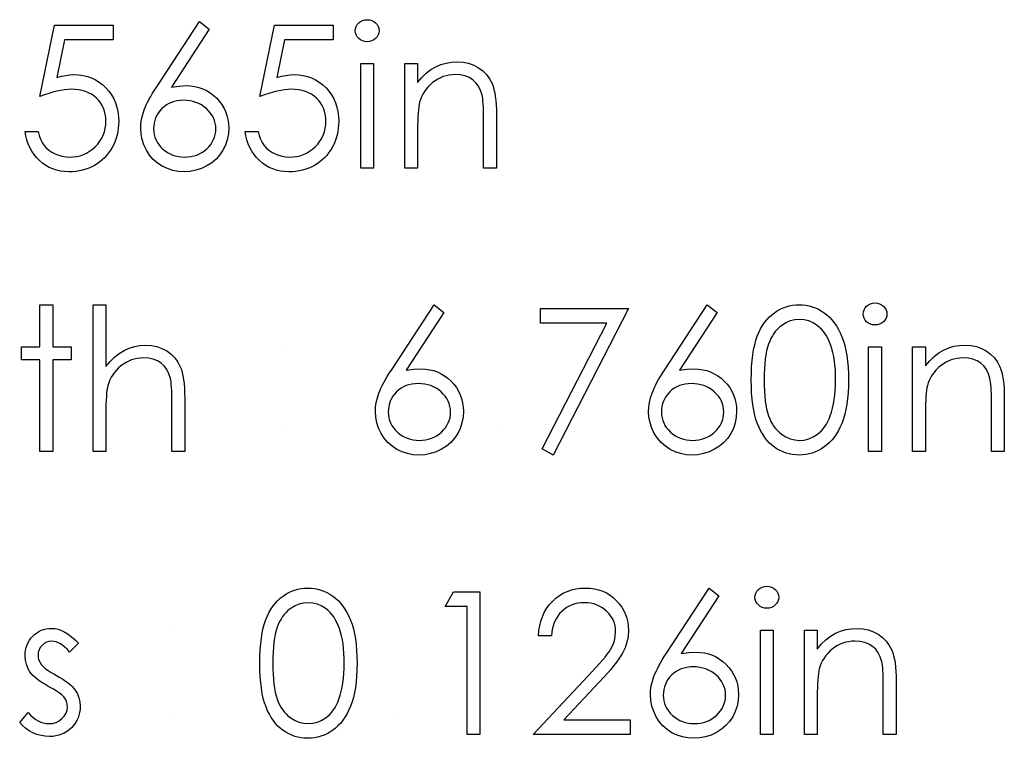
# Model space of a CAD drawing. Header units: inches. Extents: x 0.1 to 87.3, y 0.1 to 33.9.
# Tile 122 of 140: x 32.018 to 32.664, y 26.857 to 27.328. Entities that reach past the tile are written whole.
import ezdxf

# ---------------------------------------------------------------- set-up
doc = ezdxf.new("R2010")
doc.units = ezdxf.units.IN
doc.header["$MEASUREMENT"] = 0

msp = doc.modelspace()

# ---------------------------------------------------------------- linework, layer by layer
at = {"color": 7, "linetype": 'Continuous'}
for p, q in [((32.190878, 27.114738), (32.190878, 27.114738)), ((32.190878, 27.059449), (32.190878, 27.059449)), ((32.333907, 27.059449), (32.333906, 27.059449)), ((32.119964, 26.92896), (32.119964, 26.92896)), ((32.119964, 26.873672), (32.119964, 26.873672)), ((32.262993, 26.873672), (32.262993, 26.873672))]:
    msp.add_line(p, q, dxfattribs=at)
at = {"color": 7, "linetype": 'Continuous', "flags": 128}
for points in [[(32.246129, 27.328159), (32.247688, 27.328028), (32.249134, 27.327634), (32.250467, 27.326958), (32.251669, 27.326037), (32.252683, 27.324929), (32.253397, 27.32369), (32.253829, 27.322356), (32.253979, 27.32091), (32.253979, 27.32091), (32.253829, 27.319502), (32.253397, 27.318187), (32.252683, 27.316967), (32.251669, 27.315859), (32.250467, 27.314938), (32.249134, 27.314262), (32.247688, 27.313868), (32.246129, 27.313736), (32.246129, 27.313736), (32.244589, 27.313868), (32.24318, 27.314262), (32.241847, 27.314938), (32.240645, 27.315859), (32.23965, 27.316967), (32.238936, 27.318187), (32.238504, 27.319502), (32.238354, 27.32091), (32.238354, 27.32091), (32.238504, 27.322356), (32.238936, 27.32369), (32.23965, 27.324929), (32.240645, 27.326037), (32.241847, 27.326958), (32.24318, 27.327634), (32.244589, 27.328028), (32.246129, 27.328159)], [(32.0797, 27.324554), (32.0797, 27.314938), (32.0797, 27.314938), (32.047811, 27.314938), (32.047811, 27.314938), (32.04276, 27.29028), (32.04276, 27.29028), (32.045746, 27.291069), (32.048581, 27.291651), (32.051267, 27.291989), (32.053802, 27.292102), (32.053802, 27.292102), (32.056939, 27.29197), (32.059943, 27.291557), (32.062798, 27.290881), (32.065521, 27.289942), (32.068094, 27.28874), (32.070517, 27.287257), (32.072808, 27.28551), (32.074967, 27.283482), (32.076921, 27.281247), (32.078611, 27.278881), (32.080057, 27.276345), (32.081221, 27.273679), (32.082141, 27.270843), (32.08278, 27.267857), (32.083174, 27.26472), (32.083306, 27.261434), (32.083306, 27.261434), (32.083231, 27.259143), (32.083043, 27.256889), (32.082705, 27.254692), (32.082235, 27.252532), (32.081634, 27.250429), (32.080902, 27.248382), (32.080019, 27.246372), (32.079024, 27.2444), (32.077916, 27.242522), (32.076695, 27.240757), (32.075399, 27.239104), (32.07401, 27.237564), (32.072507, 27.236137), (32.070911, 27.234823), (32.069239, 27.233621), (32.067455, 27.232531), (32.065596, 27.231555), (32.063662, 27.230729), (32.061671, 27.230015), (32.059605, 27.229433), (32.057464, 27.228982), (32.055248, 27.228663), (32.052957, 27.228456), (32.05061, 27.2284), (32.05061, 27.2284), (32.047811, 27.228513), (32.045126, 27.228869), (32.042553, 27.229433), (32.040093, 27.23024), (32.037745, 27.231273), (32.035511, 27.23255), (32.03337, 27.234034), (32.03136, 27.235762), (32.029501, 27.237677), (32.027848, 27.239724), (32.026383, 27.241903), (32.025106, 27.244231), (32.024036, 27.246673), (32.023172, 27.249264), (32.022496, 27.251988), (32.022008, 27.254842), (32.022008, 27.254842), (32.030421, 27.254842), (32.030421, 27.254842), (32.031097, 27.252175), (32.031961, 27.24979), (32.033032, 27.247649), (32.03429, 27.245771), (32.035773, 27.244119), (32.037482, 27.242635), (32.039417, 27.241302), (32.041576, 27.240156), (32.043868, 27.239217), (32.046234, 27.23856), (32.048638, 27.238147), (32.051098, 27.238015), (32.051098, 27.238015), (32.053502, 27.238128), (32.055812, 27.238447), (32.058047, 27.238973), (32.060188, 27.239724), (32.062235, 27.240663), (32.064206, 27.241846), (32.066084, 27.243217), (32.067887, 27.244814), (32.069521, 27.24656), (32.070948, 27.248419), (32.07215, 27.250391), (32.073146, 27.252457), (32.073916, 27.254636), (32.07446, 27.256908), (32.07478, 27.259293), (32.074892, 27.261791), (32.074892, 27.261791), (32.074798, 27.264044), (32.074517, 27.266185), (32.074028, 27.268214), (32.073352, 27.270129), (32.072488, 27.271951), (32.071437, 27.27366), (32.070178, 27.275256), (32.068732, 27.27674), (32.067136, 27.278092), (32.06539, 27.279256), (32.06353, 27.280233), (32.06154, 27.281059), (32.059418, 27.281679), (32.057164, 27.28213), (32.054798, 27.282392), (32.052281, 27.282486), (32.052281, 27.282486), (32.050103, 27.282411), (32.047793, 27.282186), (32.045389, 27.28181), (32.042854, 27.281284), (32.040224, 27.280608), (32.037464, 27.279782), (32.034609, 27.278805), (32.031623, 27.277679), (32.031623, 27.277679), (32.041238, 27.324554), (32.041238, 27.324554), (32.0797, 27.324554)], [(32.13619, 27.326958), (32.142669, 27.321868), (32.142669, 27.321868), (32.117899, 27.283989), (32.117899, 27.283989), (32.122857, 27.284665), (32.127608, 27.28489), (32.127608, 27.28489), (32.130462, 27.284759), (32.133204, 27.284383), (32.135834, 27.283763), (32.13835, 27.282881), (32.140754, 27.281754), (32.143064, 27.280383), (32.145242, 27.278749), (32.147327, 27.276871), (32.149224, 27.274805), (32.150876, 27.272627), (32.152266, 27.270336), (32.153393, 27.267932), (32.154276, 27.265397), (32.154914, 27.262749), (32.15529, 27.259988), (32.155421, 27.257115), (32.155421, 27.257115), (32.155196, 27.253189), (32.154482, 27.249452), (32.153318, 27.245922), (32.151665, 27.24256), (32.149599, 27.23948), (32.14712, 27.236738), (32.144266, 27.234316), (32.140998, 27.232231), (32.137486, 27.23056), (32.133824, 27.229358), (32.130049, 27.228644), (32.126124, 27.2284), (32.126124, 27.2284), (32.122349, 27.228625), (32.118706, 27.22932), (32.115194, 27.230484), (32.111833, 27.2321), (32.108715, 27.234147), (32.105954, 27.236569), (32.103532, 27.239367), (32.101485, 27.242541), (32.099851, 27.245978), (32.098668, 27.249509), (32.097973, 27.253171), (32.097729, 27.256946), (32.097729, 27.256946), (32.097879, 27.259838), (32.098311, 27.262824), (32.099025, 27.265866), (32.10002, 27.268984), (32.100659, 27.270599), (32.101391, 27.272308), (32.102255, 27.274073), (32.103213, 27.275932), (32.104302, 27.277885), (32.105485, 27.279895), (32.1068, 27.281998), (32.108208, 27.284177), (32.108208, 27.284177), (32.13619, 27.326958)], [(32.22393, 27.324554), (32.223931, 27.314938), (32.223931, 27.314938), (32.192042, 27.314938), (32.192042, 27.314938), (32.18699, 27.29028), (32.18699, 27.29028), (32.189976, 27.291069), (32.192812, 27.291651), (32.195498, 27.291989), (32.198033, 27.292102), (32.198033, 27.292102), (32.201169, 27.29197), (32.204174, 27.291557), (32.207029, 27.290881), (32.209752, 27.289942), (32.212325, 27.28874), (32.214747, 27.287257), (32.217038, 27.28551), (32.219198, 27.283482), (32.221151, 27.281247), (32.222841, 27.278881), (32.224288, 27.276345), (32.225452, 27.273679), (32.226372, 27.270843), (32.227011, 27.267857), (32.227405, 27.26472), (32.227537, 27.261434), (32.227537, 27.261434), (32.227461, 27.259143), (32.227274, 27.256889), (32.226936, 27.254692), (32.226466, 27.252532), (32.225865, 27.250429), (32.225133, 27.248382), (32.22425, 27.246372), (32.223255, 27.2444), (32.222147, 27.242522), (32.220926, 27.240757), (32.21963, 27.239104), (32.21824, 27.237564), (32.216738, 27.236137), (32.215142, 27.234823), (32.21347, 27.233621), (32.211686, 27.232531), (32.209827, 27.231555), (32.207893, 27.230729), (32.205902, 27.230015), (32.203836, 27.229433), (32.201695, 27.228982), (32.199479, 27.228663), (32.197188, 27.228456), (32.19484, 27.2284), (32.19484, 27.2284), (32.192042, 27.228513), (32.189357, 27.228869), (32.186784, 27.229433), (32.184324, 27.23024), (32.181976, 27.231273), (32.179741, 27.23255), (32.1776, 27.234034), (32.175591, 27.235762), (32.173732, 27.237677), (32.172079, 27.239724), (32.170614, 27.241903), (32.169337, 27.244231), (32.168267, 27.246673), (32.167403, 27.249264), (32.166727, 27.251988), (32.166238, 27.254842), (32.166238, 27.254842), (32.174652, 27.254842), (32.174652, 27.254842), (32.175328, 27.252175), (32.176192, 27.24979), (32.177262, 27.247649), (32.178521, 27.245771), (32.180004, 27.244119), (32.181713, 27.242635), (32.183648, 27.241302), (32.185807, 27.240156), (32.188098, 27.239217), (32.190465, 27.23856), (32.192869, 27.238147), (32.195329, 27.238015), (32.195329, 27.238015), (32.197733, 27.238128), (32.200043, 27.238447), (32.202277, 27.238973), (32.204418, 27.239724), (32.206465, 27.240663), (32.208437, 27.241846), (32.210315, 27.243217), (32.212118, 27.244814), (32.213752, 27.24656), (32.215179, 27.248419), (32.216381, 27.250391), (32.217377, 27.252457), (32.218146, 27.254636), (32.218691, 27.256908), (32.21901, 27.259293), (32.219123, 27.261791), (32.219123, 27.261791), (32.219029, 27.264044), (32.218747, 27.266185), (32.218259, 27.268214), (32.217583, 27.270129), (32.216719, 27.271951), (32.215668, 27.27366), (32.214409, 27.275256), (32.212963, 27.27674), (32.211367, 27.278092), (32.20962, 27.279256), (32.207761, 27.280233), (32.20577, 27.281059), (32.203648, 27.281679), (32.201395, 27.28213), (32.199028, 27.282392), (32.196512, 27.282486), (32.196512, 27.282486), (32.194333, 27.282411), (32.192023, 27.282186), (32.18962, 27.28181), (32.187084, 27.281284), (32.184455, 27.280608), (32.181694, 27.279782), (32.17884, 27.278805), (32.175854, 27.277679), (32.175854, 27.277679), (32.185469, 27.324554), (32.185469, 27.324554), (32.223931, 27.324554)], [(32.241959, 27.299313), (32.250373, 27.299313), (32.250373, 27.299313), (32.250373, 27.230804), (32.250373, 27.230804), (32.24196, 27.230804), (32.24196, 27.230804), (32.24196, 27.299313)], [(32.270805, 27.299313), (32.279219, 27.299313), (32.279219, 27.299313), (32.279219, 27.286956), (32.279219, 27.286956), (32.28198, 27.290261), (32.284872, 27.293097), (32.287914, 27.295426), (32.291107, 27.297285), (32.294431, 27.298694), (32.297905, 27.299708), (32.30153, 27.300309), (32.305286, 27.300515), (32.305286, 27.300515), (32.309079, 27.300271), (32.312648, 27.299557), (32.315991, 27.298337), (32.319108, 27.296647), (32.321925, 27.294543), (32.324366, 27.292102), (32.326395, 27.289322), (32.328029, 27.286205), (32.328705, 27.284458), (32.329287, 27.282468), (32.329775, 27.28027), (32.330188, 27.277829), (32.330489, 27.275162), (32.330714, 27.27227), (32.330864, 27.269134), (32.330902, 27.265791), (32.330902, 27.265791), (32.330902, 27.230804), (32.330902, 27.230804), (32.322488, 27.230804), (32.322488, 27.230804), (32.322488, 27.26303), (32.322488, 27.26303), (32.32247, 27.265828), (32.322432, 27.268383), (32.322357, 27.270693), (32.322244, 27.272777), (32.322094, 27.274599), (32.321925, 27.276176), (32.321718, 27.277528), (32.321493, 27.278618), (32.321493, 27.278618), (32.320535, 27.281773), (32.319202, 27.284515), (32.317512, 27.286825), (32.315465, 27.288721), (32.313061, 27.290205), (32.310319, 27.291257), (32.307239, 27.291895), (32.303821, 27.292102), (32.303821, 27.292102), (32.301793, 27.292027), (32.299821, 27.291782), (32.297887, 27.291369), (32.296027, 27.290806), (32.294206, 27.290055), (32.29244, 27.289172), (32.290731, 27.288102), (32.289079, 27.286881), (32.28752, 27.285529), (32.286111, 27.28412), (32.284834, 27.282618), (32.283689, 27.28104), (32.282694, 27.279388), (32.28183, 27.27766), (32.281097, 27.275838), (32.280515, 27.27396), (32.280515, 27.27396), (32.280215, 27.272571), (32.279952, 27.270918), (32.279726, 27.269021), (32.279538, 27.266843), (32.279407, 27.26442), (32.279294, 27.261734), (32.279238, 27.258786), (32.279219, 27.255575), (32.279219, 27.255575), (32.279219, 27.230804), (32.279219, 27.230804), (32.270806, 27.230804), (32.270806, 27.230804), (32.270806, 27.299313)], [(32.125842, 27.275275), (32.123702, 27.275181), (32.121673, 27.274937), (32.119739, 27.274505), (32.117899, 27.273923), (32.116171, 27.273153), (32.114556, 27.272214), (32.113035, 27.271106), (32.111607, 27.269829), (32.11033, 27.268439), (32.109222, 27.266955), (32.108283, 27.265415), (32.107513, 27.2638), (32.106912, 27.26211), (32.10648, 27.260345), (32.106236, 27.258523), (32.106142, 27.256607), (32.106142, 27.256607), (32.106236, 27.254711), (32.106518, 27.252908), (32.106987, 27.251142), (32.107645, 27.249471), (32.108471, 27.247856), (32.109504, 27.246335), (32.110706, 27.244851), (32.112114, 27.243461), (32.113654, 27.242184), (32.115269, 27.241076), (32.11696, 27.240137), (32.118725, 27.239386), (32.120565, 27.238785), (32.1225, 27.238353), (32.12449, 27.238109), (32.126575, 27.238015), (32.126575, 27.238015), (32.12866, 27.238109), (32.13065, 27.238353), (32.132585, 27.238785), (32.134425, 27.239386), (32.13619, 27.240137), (32.137881, 27.241076), (32.139477, 27.242184), (32.141017, 27.243461), (32.142425, 27.244851), (32.143646, 27.246335), (32.14466, 27.247856), (32.145505, 27.249471), (32.146163, 27.251142), (32.146632, 27.252908), (32.146914, 27.254711), (32.147008, 27.256607), (32.147008, 27.256607), (32.146914, 27.258523), (32.146613, 27.260345), (32.146144, 27.26211), (32.145468, 27.2638), (32.144585, 27.265415), (32.143515, 27.266955), (32.142256, 27.268439), (32.14081, 27.269829), (32.139214, 27.271106), (32.137543, 27.272214), (32.135796, 27.273153), (32.133974, 27.273923), (32.132059, 27.274505), (32.130068, 27.274937), (32.128002, 27.275181), (32.125843, 27.275275)], [(32.031623, 27.14118), (32.040037, 27.14118), (32.040037, 27.14118), (32.040037, 27.113536), (32.040037, 27.113536), (32.052056, 27.113536), (32.052056, 27.113536), (32.052056, 27.105122), (32.052056, 27.105122), (32.040037, 27.105122), (32.040037, 27.105122), (32.040037, 27.045026), (32.040037, 27.045026), (32.031623, 27.045026), (32.031623, 27.045026), (32.031623, 27.105122), (32.031623, 27.105122), (32.019604, 27.105122), (32.019604, 27.105122), (32.019604, 27.113536), (32.019604, 27.113536), (32.031623, 27.113536), (32.031623, 27.113536), (32.031623, 27.14118)], [(32.066479, 27.14118), (32.074892, 27.14118), (32.074892, 27.14118), (32.074892, 27.100596), (32.074892, 27.100596), (32.077672, 27.10392), (32.080601, 27.106794), (32.083644, 27.109235), (32.086836, 27.111207), (32.09016, 27.112747), (32.093635, 27.113855), (32.097222, 27.114512), (32.100959, 27.114738), (32.100959, 27.114738), (32.104753, 27.114494), (32.108321, 27.11378), (32.111664, 27.112559), (32.114781, 27.110869), (32.117598, 27.108766), (32.12004, 27.106343), (32.122068, 27.103564), (32.123702, 27.100465), (32.124378, 27.098718), (32.12496, 27.096728), (32.125448, 27.09453), (32.125861, 27.092089), (32.126162, 27.089403), (32.126387, 27.086511), (32.126537, 27.083375), (32.126575, 27.080013), (32.126575, 27.080013), (32.126575, 27.045026), (32.126575, 27.045026), (32.118162, 27.045026), (32.118162, 27.045026), (32.118162, 27.077253), (32.118162, 27.077253), (32.118143, 27.080051), (32.118105, 27.082605), (32.11803, 27.084915), (32.117917, 27.087), (32.117786, 27.088821), (32.117617, 27.090399), (32.11741, 27.091751), (32.117185, 27.09284), (32.117185, 27.09284), (32.116171, 27.095995), (32.114819, 27.098737), (32.113128, 27.101047), (32.111081, 27.102944), (32.108696, 27.104427), (32.105973, 27.105479), (32.102893, 27.106118), (32.099475, 27.106324), (32.099475, 27.106324), (32.097447, 27.106249), (32.095475, 27.106005), (32.093541, 27.105592), (32.091682, 27.105028), (32.08986, 27.104277), (32.088113, 27.103395), (32.086404, 27.102324), (32.084752, 27.101103), (32.083193, 27.099751), (32.081785, 27.098343), (32.080508, 27.09684), (32.079362, 27.095263), (32.078367, 27.09361), (32.077503, 27.091882), (32.07677, 27.090061), (32.076188, 27.088183), (32.076188, 27.088183), (32.075888, 27.086812), (32.075625, 27.085178), (32.075399, 27.083281), (32.075212, 27.081103), (32.07508, 27.07868), (32.074967, 27.075976), (32.074911, 27.073027), (32.074892, 27.069797), (32.074892, 27.069797), (32.074892, 27.045026), (32.074892, 27.045026), (32.066479, 27.045026), (32.066479, 27.045026), (32.066479, 27.14118)], [(32.290036, 27.14118), (32.296516, 27.136091), (32.296516, 27.136091), (32.271745, 27.098211), (32.271745, 27.098211), (32.276703, 27.098887), (32.281454, 27.099113), (32.281454, 27.099113), (32.284309, 27.098981), (32.28705, 27.098606), (32.28968, 27.097986), (32.292196, 27.097103), (32.2946, 27.095976), (32.29691, 27.094605), (32.299088, 27.092972), (32.301173, 27.091094), (32.30307, 27.089028), (32.304723, 27.086849), (32.306112, 27.084558), (32.307239, 27.082154), (32.308122, 27.079619), (32.30876, 27.076971), (32.309136, 27.07421), (32.309267, 27.071337), (32.309267, 27.071337), (32.309042, 27.067412), (32.308328, 27.063675), (32.307164, 27.060144), (32.305511, 27.056782), (32.303445, 27.053703), (32.300966, 27.050961), (32.298112, 27.048538), (32.294844, 27.046453), (32.291332, 27.044782), (32.28767, 27.04358), (32.283895, 27.042866), (32.27997, 27.042622), (32.27997, 27.042622), (32.276196, 27.042848), (32.272552, 27.043542), (32.26904, 27.044707), (32.265679, 27.046322), (32.262561, 27.048369), (32.259801, 27.050792), (32.257378, 27.05359), (32.255331, 27.056764), (32.253697, 27.0602), (32.252514, 27.063731), (32.251819, 27.067393), (32.251575, 27.071168), (32.251575, 27.071168), (32.251725, 27.07406), (32.252157, 27.077046), (32.252871, 27.080088), (32.253866, 27.083206), (32.254505, 27.084821), (32.255237, 27.08653), (32.256101, 27.088295), (32.257059, 27.090155), (32.258148, 27.092108), (32.259331, 27.094117), (32.260646, 27.096221), (32.262054, 27.098399), (32.262054, 27.098399), (32.290037, 27.14118)], [(32.469123, 27.14118), (32.475602, 27.136091), (32.475602, 27.136091), (32.450831, 27.098211), (32.450831, 27.098211), (32.455789, 27.098887), (32.460541, 27.099113), (32.460541, 27.099113), (32.463395, 27.098981), (32.466137, 27.098606), (32.468766, 27.097986), (32.471283, 27.097103), (32.473687, 27.095976), (32.475997, 27.094605), (32.478175, 27.092972), (32.48026, 27.091094), (32.482156, 27.089028), (32.483809, 27.086849), (32.485199, 27.084558), (32.486326, 27.082154), (32.487208, 27.079619), (32.487847, 27.076971), (32.488222, 27.07421), (32.488354, 27.071337), (32.488354, 27.071337), (32.488128, 27.067412), (32.487415, 27.063675), (32.48625, 27.060144), (32.484598, 27.056782), (32.482532, 27.053703), (32.480053, 27.050961), (32.477198, 27.048538), (32.473931, 27.046453), (32.470419, 27.044782), (32.466757, 27.04358), (32.462982, 27.042866), (32.459057, 27.042622), (32.459057, 27.042622), (32.455282, 27.042848), (32.451639, 27.043542), (32.448127, 27.044707), (32.444765, 27.046322), (32.441648, 27.048369), (32.438887, 27.050792), (32.436465, 27.05359), (32.434418, 27.056764), (32.432784, 27.0602), (32.431601, 27.063731), (32.430906, 27.067393), (32.430662, 27.071168), (32.430662, 27.071168), (32.430812, 27.07406), (32.431244, 27.077046), (32.431957, 27.080088), (32.432953, 27.083206), (32.433591, 27.084821), (32.434324, 27.08653), (32.435188, 27.088295), (32.436145, 27.090155), (32.437235, 27.092108), (32.438418, 27.094117), (32.439732, 27.096221), (32.441141, 27.098399), (32.441141, 27.098399), (32.469123, 27.14118)], [(32.497969, 27.091864), (32.498026, 27.096371), (32.498213, 27.100615), (32.498533, 27.104615), (32.498965, 27.108334), (32.499509, 27.111789), (32.500204, 27.114982), (32.501012, 27.117911), (32.501932, 27.120578), (32.502965, 27.123038), (32.50411, 27.125348), (32.505369, 27.127489), (32.506721, 27.129499), (32.508167, 27.131339), (32.509707, 27.133029), (32.511359, 27.134551), (32.513125, 27.13594), (32.514965, 27.137161), (32.516862, 27.138232), (32.518796, 27.139133), (32.520806, 27.139865), (32.522853, 27.140448), (32.524956, 27.140861), (32.527097, 27.141105), (32.529313, 27.14118), (32.529313, 27.14118), (32.531548, 27.141105), (32.533745, 27.140861), (32.535867, 27.140448), (32.537952, 27.139865), (32.53998, 27.139133), (32.541952, 27.138232), (32.543886, 27.137161), (32.545746, 27.135922), (32.54753, 27.134532), (32.549239, 27.132954), (32.550835, 27.131227), (32.552337, 27.129349), (32.553746, 27.127283), (32.555061, 27.125067), (32.556262, 27.122682), (32.557389, 27.120128), (32.558385, 27.117386), (32.559267, 27.114418), (32.56, 27.111226), (32.560601, 27.107808), (32.56107, 27.104164), (32.561408, 27.100277), (32.561596, 27.096183), (32.561671, 27.091864), (32.561671, 27.091864), (32.561596, 27.087563), (32.561408, 27.083488), (32.56107, 27.079619), (32.560619, 27.075994), (32.560018, 27.072595), (32.559286, 27.069421), (32.558441, 27.066454), (32.557446, 27.063731), (32.556338, 27.061196), (32.555136, 27.058829), (32.55384, 27.056613), (32.552431, 27.054548), (32.550929, 27.052651), (32.549314, 27.050923), (32.547605, 27.049346), (32.545802, 27.047937), (32.543924, 27.046698), (32.54199, 27.045608), (32.539999, 27.044707), (32.537971, 27.043956), (32.535886, 27.043373), (32.533745, 27.04296), (32.531548, 27.042697), (32.529313, 27.042622), (32.529313, 27.042622), (32.527097, 27.042697), (32.524956, 27.042942), (32.522853, 27.043355), (32.520825, 27.043918), (32.518834, 27.044632), (32.516899, 27.045533), (32.515021, 27.046585), (32.5132, 27.047787), (32.511453, 27.049158), (32.509801, 27.050679), (32.508261, 27.052369), (32.506815, 27.054228), (32.505462, 27.056219), (32.504204, 27.058379), (32.50304, 27.060707), (32.501988, 27.063186), (32.501049, 27.065872), (32.500223, 27.06882), (32.499547, 27.072032), (32.498983, 27.075487), (32.498533, 27.079187), (32.498213, 27.083168), (32.498026, 27.087394), (32.497969, 27.091864)], [(32.579061, 27.142382), (32.58062, 27.14225), (32.582066, 27.141856), (32.5834, 27.14118), (32.584602, 27.14026), (32.585616, 27.139152), (32.586329, 27.137912), (32.586761, 27.136579), (32.586912, 27.135133), (32.586912, 27.135133), (32.586761, 27.133724), (32.586329, 27.13241), (32.585616, 27.131189), (32.584602, 27.130081), (32.5834, 27.129161), (32.582066, 27.128485), (32.58062, 27.12809), (32.579061, 27.127959), (32.579061, 27.127959), (32.577521, 27.12809), (32.576113, 27.128485), (32.57478, 27.129161), (32.573578, 27.130081), (32.572582, 27.131189), (32.571869, 27.13241), (32.571437, 27.133724), (32.571287, 27.135133), (32.571287, 27.135133), (32.571437, 27.136579), (32.571869, 27.137912), (32.572582, 27.139152), (32.573578, 27.14026), (32.57478, 27.14118), (32.576113, 27.141856), (32.577521, 27.14225), (32.579061, 27.142382)], [(32.359747, 27.138776), (32.41744, 27.138776), (32.41744, 27.138776), (32.368162, 27.042622), (32.368162, 27.042622), (32.360894, 27.046622), (32.360894, 27.046622), (32.403205, 27.129161), (32.403205, 27.129161), (32.359748, 27.129161), (32.359748, 27.129161), (32.359748, 27.138776)], [(32.506383, 27.091901), (32.50642, 27.088145), (32.50657, 27.084614), (32.506796, 27.081309), (32.507096, 27.078267), (32.507509, 27.07545), (32.507998, 27.072858), (32.50858, 27.070511), (32.509256, 27.068407), (32.510026, 27.066473), (32.510871, 27.06467), (32.511791, 27.06298), (32.512805, 27.061421), (32.513913, 27.059975), (32.515097, 27.058642), (32.516374, 27.05744), (32.517726, 27.05635), (32.52058, 27.054548), (32.52351, 27.053271), (32.526515, 27.052501), (32.529595, 27.052238), (32.529595, 27.052238), (32.532694, 27.052482), (32.535698, 27.053252), (32.53859, 27.054491), (32.541389, 27.056257), (32.542722, 27.057327), (32.543962, 27.05851), (32.545126, 27.059844), (32.546215, 27.06129), (32.54721, 27.062848), (32.548131, 27.064557), (32.548957, 27.066379), (32.549708, 27.068332), (32.549708, 27.068332), (32.550535, 27.070849), (32.551267, 27.073478), (32.551868, 27.076239), (32.552375, 27.079112), (32.552751, 27.082117), (32.553032, 27.085253), (32.553201, 27.088521), (32.553258, 27.091901), (32.553258, 27.091901), (32.553201, 27.095282), (32.55307, 27.098512), (32.552807, 27.101573), (32.552469, 27.104484), (32.552018, 27.107244), (32.551492, 27.109836), (32.550835, 27.112277), (32.550103, 27.114569), (32.549276, 27.11671), (32.548375, 27.118681), (32.547398, 27.120522), (32.546347, 27.122212), (32.54522, 27.123752), (32.543999, 27.125142), (32.542722, 27.126381), (32.54137, 27.127471), (32.538534, 27.129255), (32.535642, 27.13055), (32.532656, 27.131302), (32.529595, 27.131565), (32.529595, 27.131565), (32.526496, 27.131302), (32.523473, 27.13055), (32.520562, 27.129255), (32.517726, 27.127471), (32.516374, 27.1264), (32.515115, 27.125198), (32.513932, 27.123865), (32.512843, 27.122419), (32.511829, 27.12086), (32.51089, 27.11917), (32.510045, 27.117367), (32.509275, 27.115433), (32.508599, 27.113329), (32.508017, 27.110982), (32.507509, 27.108409), (32.507115, 27.105573), (32.506796, 27.102512), (32.50657, 27.099225), (32.50642, 27.095676), (32.506383, 27.091901)], [(32.603738, 27.113536), (32.612152, 27.113536), (32.612152, 27.113536), (32.612152, 27.101178), (32.612152, 27.101178), (32.614913, 27.104484), (32.617805, 27.10732), (32.620847, 27.109648), (32.62404, 27.111507), (32.627364, 27.112916), (32.630838, 27.11393), (32.634463, 27.114531), (32.638219, 27.114738), (32.638219, 27.114738), (32.642012, 27.114494), (32.64558, 27.11378), (32.648923, 27.112559), (32.652041, 27.110869), (32.654858, 27.108766), (32.657299, 27.106324), (32.659327, 27.103545), (32.660961, 27.100427), (32.661637, 27.098681), (32.66222, 27.09669), (32.662708, 27.094493), (32.663121, 27.092051), (32.663421, 27.089385), (32.663647, 27.086492), (32.663797, 27.083356), (32.663835, 27.080013), (32.663835, 27.080013), (32.663835, 27.045026), (32.663835, 27.045026), (32.655421, 27.045026), (32.655421, 27.045026), (32.655421, 27.077253), (32.655421, 27.077253), (32.655402, 27.080051), (32.655365, 27.082605), (32.65529, 27.084915), (32.655177, 27.087), (32.655027, 27.088821), (32.654858, 27.090399), (32.654651, 27.091751), (32.654426, 27.09284), (32.654426, 27.09284), (32.653468, 27.095995), (32.652135, 27.098737), (32.650444, 27.101047), (32.648397, 27.102944), (32.645994, 27.104427), (32.643252, 27.105479), (32.640172, 27.106118), (32.636754, 27.106324), (32.636754, 27.106324), (32.634726, 27.106249), (32.632754, 27.106005), (32.630819, 27.105592), (32.62896, 27.105028), (32.627138, 27.104277), (32.625373, 27.103395), (32.623664, 27.102324), (32.622011, 27.101103), (32.620453, 27.099751), (32.619044, 27.098343), (32.617767, 27.09684), (32.616622, 27.095263), (32.615626, 27.09361), (32.614762, 27.091882), (32.61403, 27.090061), (32.613448, 27.088183), (32.613448, 27.088183), (32.613147, 27.086793), (32.612884, 27.08514), (32.612659, 27.083244), (32.612471, 27.081065), (32.61234, 27.078642), (32.612227, 27.075957), (32.612171, 27.073008), (32.612152, 27.069797), (32.612152, 27.069797), (32.612152, 27.045026), (32.612152, 27.045026), (32.603738, 27.045026), (32.603738, 27.045026), (32.603738, 27.113536)], [(32.574892, 27.113536), (32.583306, 27.113536), (32.583306, 27.113536), (32.583306, 27.045026), (32.583306, 27.045026), (32.574892, 27.045026), (32.574892, 27.045026), (32.574892, 27.113536)], [(32.279688, 27.089497), (32.277548, 27.089403), (32.27552, 27.089159), (32.273585, 27.088727), (32.271745, 27.088145), (32.270017, 27.087375), (32.268402, 27.086436), (32.266881, 27.085328), (32.265453, 27.084051), (32.264176, 27.082661), (32.263068, 27.081178), (32.262129, 27.079638), (32.261359, 27.078023), (32.260758, 27.076332), (32.260326, 27.074567), (32.260082, 27.072745), (32.259988, 27.07083), (32.259988, 27.07083), (32.260082, 27.068933), (32.260364, 27.06713), (32.260834, 27.065365), (32.261491, 27.063693), (32.262317, 27.062078), (32.26335, 27.060557), (32.264552, 27.059074), (32.26596, 27.057684), (32.2675, 27.056407), (32.269116, 27.055299), (32.270806, 27.05436), (32.272571, 27.053609), (32.274412, 27.053008), (32.276346, 27.052576), (32.278337, 27.052332), (32.280421, 27.052238), (32.280421, 27.052238), (32.282506, 27.052332), (32.284496, 27.052576), (32.286431, 27.053008), (32.288271, 27.053609), (32.290037, 27.05436), (32.291727, 27.055299), (32.293323, 27.056407), (32.294863, 27.057684), (32.296271, 27.059074), (32.297492, 27.060557), (32.298506, 27.062078), (32.299351, 27.063693), (32.300009, 27.065365), (32.300478, 27.06713), (32.30076, 27.068933), (32.300854, 27.07083), (32.300854, 27.07083), (32.30076, 27.072745), (32.300459, 27.074567), (32.29999, 27.076332), (32.299314, 27.078023), (32.298431, 27.079638), (32.297361, 27.081178), (32.296102, 27.082661), (32.294656, 27.084051), (32.29306, 27.085328), (32.291389, 27.086436), (32.289642, 27.087375), (32.28782, 27.088145), (32.285905, 27.088727), (32.283914, 27.089159), (32.281848, 27.089403), (32.279689, 27.089497)], [(32.458775, 27.089497), (32.456634, 27.089403), (32.454606, 27.089159), (32.452672, 27.088727), (32.450831, 27.088145), (32.449104, 27.087375), (32.447488, 27.086436), (32.445967, 27.085328), (32.44454, 27.084051), (32.443263, 27.082661), (32.442155, 27.081178), (32.441216, 27.079638), (32.440446, 27.078023), (32.439845, 27.076332), (32.439413, 27.074567), (32.439169, 27.072745), (32.439075, 27.07083), (32.439075, 27.07083), (32.439169, 27.068933), (32.439451, 27.06713), (32.43992, 27.065365), (32.440577, 27.063693), (32.441404, 27.062078), (32.442437, 27.060557), (32.443639, 27.059074), (32.445047, 27.057684), (32.446587, 27.056407), (32.448202, 27.055299), (32.449892, 27.05436), (32.451658, 27.053609), (32.453498, 27.053008), (32.455432, 27.052576), (32.457423, 27.052332), (32.459508, 27.052238), (32.459508, 27.052238), (32.461592, 27.052332), (32.463583, 27.052576), (32.465517, 27.053008), (32.467358, 27.053609), (32.469123, 27.05436), (32.470813, 27.055299), (32.47241, 27.056407), (32.47395, 27.057684), (32.475358, 27.059074), (32.476579, 27.060557), (32.477593, 27.062078), (32.478438, 27.063693), (32.479095, 27.065365), (32.479565, 27.06713), (32.479846, 27.068933), (32.47994, 27.07083), (32.47994, 27.07083), (32.479846, 27.072745), (32.479546, 27.074567), (32.479076, 27.076332), (32.4784, 27.078023), (32.477518, 27.079638), (32.476447, 27.081178), (32.475189, 27.082661), (32.473743, 27.084051), (32.472147, 27.085328), (32.470475, 27.086436), (32.468729, 27.087375), (32.466907, 27.088145), (32.464991, 27.088727), (32.463001, 27.089159), (32.460935, 27.089403), (32.458775, 27.089497)], [(32.175854, 26.906086), (32.17591, 26.910593), (32.176098, 26.914838), (32.176417, 26.918838), (32.176849, 26.922556), (32.177394, 26.926012), (32.178089, 26.929204), (32.178896, 26.932134), (32.179816, 26.934801), (32.180849, 26.937261), (32.181995, 26.939571), (32.183253, 26.941712), (32.184605, 26.943721), (32.186051, 26.945562), (32.187591, 26.947252), (32.189244, 26.948773), (32.191009, 26.950163), (32.19285, 26.951383), (32.194747, 26.952454), (32.196681, 26.953355), (32.19869, 26.954088), (32.200737, 26.95467), (32.202841, 26.955083), (32.204982, 26.955327), (32.207198, 26.955402), (32.207198, 26.955402), (32.209433, 26.955327), (32.21163, 26.955083), (32.213752, 26.95467), (32.215837, 26.954088), (32.217865, 26.953355), (32.219837, 26.952454), (32.221771, 26.951383), (32.22363, 26.950144), (32.225414, 26.948754), (32.227123, 26.947177), (32.22872, 26.945449), (32.230222, 26.943571), (32.231631, 26.941505), (32.232945, 26.939289), (32.234147, 26.936904), (32.235274, 26.93435), (32.236269, 26.931608), (32.237152, 26.928641), (32.237884, 26.925448), (32.238485, 26.92203), (32.238955, 26.918387), (32.239293, 26.914499), (32.239481, 26.910405), (32.239556, 26.906086), (32.239556, 26.906086), (32.239481, 26.901785), (32.239293, 26.89771), (32.238955, 26.893841), (32.238504, 26.890217), (32.237903, 26.886818), (32.237171, 26.883644), (32.236326, 26.880677), (32.23533, 26.877953), (32.234222, 26.875418), (32.23302, 26.873052), (32.231724, 26.870836), (32.230316, 26.86877), (32.228814, 26.866873), (32.227198, 26.865145), (32.225489, 26.863568), (32.223687, 26.862159), (32.221809, 26.86092), (32.219874, 26.859831), (32.217884, 26.858929), (32.215855, 26.858178), (32.213771, 26.857596), (32.21163, 26.857183), (32.209433, 26.85692), (32.207198, 26.856845), (32.207198, 26.856845), (32.204982, 26.85692), (32.202841, 26.857164), (32.200737, 26.857577), (32.198709, 26.858141), (32.196718, 26.858854), (32.194784, 26.859756), (32.192906, 26.860807), (32.191084, 26.862009), (32.189338, 26.86338), (32.187685, 26.864901), (32.186145, 26.866592), (32.184699, 26.868451), (32.183347, 26.870441), (32.182089, 26.872601), (32.180924, 26.87493), (32.179873, 26.877409), (32.178934, 26.880094), (32.178107, 26.883043), (32.177431, 26.886254), (32.176868, 26.88971), (32.176417, 26.893409), (32.176098, 26.897391), (32.17591, 26.901616), (32.175854, 26.906086)], [(32.366959, 26.924152), (32.358546, 26.924152), (32.358546, 26.924152), (32.358771, 26.927495), (32.35926, 26.930688), (32.359992, 26.933711), (32.361006, 26.936604), (32.362265, 26.939327), (32.363786, 26.941918), (32.36557, 26.944341), (32.367617, 26.946613), (32.369852, 26.948679), (32.372237, 26.950463), (32.374735, 26.951966), (32.377345, 26.953205), (32.380106, 26.954163), (32.382979, 26.954858), (32.385984, 26.955271), (32.38912, 26.955402), (32.38912, 26.955402), (32.3922, 26.955271), (32.395148, 26.954877), (32.397928, 26.954238), (32.400576, 26.953337), (32.403055, 26.952153), (32.405384, 26.950726), (32.407581, 26.949055), (32.409609, 26.947102), (32.41145, 26.944979), (32.413027, 26.942763), (32.414379, 26.940453), (32.415487, 26.938068), (32.416332, 26.935571), (32.416952, 26.932979), (32.417309, 26.930312), (32.41744, 26.927533), (32.41744, 26.927533), (32.417196, 26.923627), (32.416464, 26.919852), (32.415262, 26.916208), (32.413553, 26.912678), (32.412464, 26.910875), (32.411149, 26.908903), (32.409609, 26.906781), (32.407844, 26.904527), (32.405834, 26.902086), (32.403618, 26.899513), (32.401158, 26.89679), (32.398473, 26.893898), (32.398473, 26.893898), (32.375016, 26.868864), (32.375016, 26.868864), (32.418642, 26.868864), (32.418642, 26.868864), (32.418642, 26.859249), (32.418642, 26.859249), (32.35494, 26.859249), (32.35494, 26.859249), (32.391299, 26.898048), (32.391299, 26.898048), (32.393947, 26.900828), (32.39635, 26.903419), (32.39851, 26.905823), (32.400426, 26.908039), (32.402097, 26.910086), (32.403543, 26.911927), (32.404726, 26.913598), (32.405684, 26.915082), (32.407149, 26.917899), (32.408201, 26.920791), (32.40882, 26.923739), (32.409027, 26.926782), (32.409027, 26.926782), (32.408933, 26.928697), (32.408651, 26.930538), (32.408201, 26.932303), (32.407562, 26.934012), (32.406717, 26.935665), (32.405703, 26.937223), (32.40452, 26.938726), (32.40313, 26.940172), (32.401609, 26.941486), (32.400012, 26.942632), (32.398341, 26.94359), (32.396576, 26.944379), (32.394716, 26.944998), (32.392801, 26.94543), (32.390791, 26.945693), (32.388688, 26.945787), (32.388688, 26.945787), (32.386491, 26.945693), (32.384387, 26.94543), (32.382378, 26.944979), (32.380462, 26.94436), (32.378641, 26.943571), (32.376913, 26.942594), (32.375279, 26.94143), (32.373739, 26.940097), (32.372331, 26.938613), (32.371091, 26.936979), (32.370002, 26.935195), (32.369063, 26.93328), (32.368293, 26.931214), (32.367692, 26.928998), (32.367241, 26.92665), (32.36696, 26.924152)], [(32.470325, 26.955402), (32.476804, 26.950313), (32.476804, 26.950313), (32.452033, 26.912434), (32.452033, 26.912434), (32.456991, 26.91311), (32.461742, 26.913335), (32.461742, 26.913335), (32.464597, 26.913204), (32.467339, 26.912828), (32.469968, 26.912208), (32.472485, 26.911326), (32.474889, 26.910199), (32.477198, 26.908828), (32.479377, 26.907194), (32.481462, 26.905316), (32.483358, 26.90325), (32.485011, 26.901072), (32.486401, 26.898781), (32.487527, 26.896377), (32.48841, 26.893841), (32.489049, 26.891193), (32.489424, 26.888433), (32.489556, 26.885559), (32.489556, 26.885559), (32.48933, 26.881634), (32.488617, 26.877897), (32.487452, 26.874367), (32.4858, 26.871005), (32.483734, 26.867925), (32.481255, 26.865183), (32.4784, 26.86276), (32.475133, 26.860676), (32.471621, 26.859004), (32.467959, 26.857802), (32.464184, 26.857089), (32.460259, 26.856845), (32.460259, 26.856845), (32.456484, 26.85707), (32.452841, 26.857765), (32.449329, 26.858929), (32.445967, 26.860544), (32.44285, 26.862591), (32.440089, 26.865014), (32.437666, 26.867812), (32.435619, 26.870986), (32.433986, 26.874423), (32.432802, 26.877953), (32.432108, 26.881616), (32.431863, 26.88539), (32.431863, 26.88539), (32.432014, 26.888283), (32.432446, 26.891269), (32.433159, 26.894311), (32.434155, 26.897428), (32.434793, 26.899043), (32.435526, 26.900752), (32.436389, 26.902518), (32.437347, 26.904377), (32.438436, 26.90633), (32.43962, 26.90834), (32.440934, 26.910443), (32.442343, 26.912621), (32.442343, 26.912621), (32.470325, 26.955402)], [(32.508148, 26.956604), (32.509707, 26.956473), (32.511153, 26.956078), (32.512486, 26.955402), (32.513688, 26.954482), (32.514702, 26.953374), (32.515416, 26.952135), (32.515848, 26.950801), (32.515998, 26.949355), (32.515998, 26.949355), (32.515848, 26.947947), (32.515416, 26.946632), (32.514702, 26.945411), (32.513688, 26.944303), (32.512486, 26.943383), (32.511153, 26.942707), (32.509707, 26.942313), (32.508148, 26.942181), (32.508148, 26.942181), (32.506608, 26.942313), (32.5052, 26.942707), (32.503866, 26.943383), (32.502664, 26.944303), (32.501669, 26.945411), (32.500955, 26.946632), (32.500523, 26.947947), (32.500373, 26.949355), (32.500373, 26.949355), (32.500523, 26.950801), (32.500955, 26.952135), (32.501669, 26.953374), (32.502664, 26.954482), (32.503866, 26.955402), (32.5052, 26.956078), (32.506608, 26.956473), (32.508148, 26.956604)], [(32.30275, 26.952999), (32.320085, 26.952999), (32.320085, 26.952999), (32.320085, 26.859249), (32.320085, 26.859249), (32.311671, 26.859249), (32.311671, 26.859249), (32.311671, 26.943383), (32.311671, 26.943383), (32.297248, 26.943383), (32.297248, 26.943383), (32.302751, 26.952999)], [(32.184267, 26.906124), (32.184305, 26.902368), (32.184455, 26.898837), (32.18468, 26.895532), (32.184981, 26.892489), (32.185394, 26.889672), (32.185882, 26.887081), (32.186465, 26.884733), (32.187141, 26.88263), (32.187911, 26.880695), (32.188756, 26.878892), (32.189676, 26.877202), (32.19069, 26.875644), (32.191798, 26.874197), (32.192981, 26.872864), (32.194258, 26.871662), (32.19561, 26.870573), (32.198465, 26.86877), (32.201395, 26.867493), (32.204399, 26.866723), (32.207479, 26.86646), (32.207479, 26.86646), (32.210578, 26.866704), (32.213583, 26.867474), (32.216475, 26.868714), (32.219273, 26.870479), (32.220607, 26.871549), (32.221846, 26.872733), (32.223011, 26.874066), (32.2241, 26.875512), (32.225095, 26.877071), (32.226015, 26.87878), (32.226842, 26.880601), (32.227593, 26.882555), (32.227593, 26.882555), (32.228419, 26.885071), (32.229152, 26.8877), (32.229753, 26.890461), (32.23026, 26.893334), (32.230635, 26.896339), (32.230917, 26.899475), (32.231086, 26.902743), (32.231142, 26.906124), (32.231142, 26.906124), (32.231086, 26.909504), (32.230954, 26.912734), (32.230692, 26.915795), (32.230354, 26.918706), (32.229903, 26.921467), (32.229377, 26.924059), (32.22872, 26.9265), (32.227987, 26.928791), (32.227161, 26.930932), (32.226259, 26.932904), (32.225283, 26.934744), (32.224231, 26.936435), (32.223104, 26.937975), (32.221884, 26.939364), (32.220607, 26.940604), (32.219255, 26.941693), (32.216419, 26.943477), (32.213527, 26.944773), (32.210541, 26.945524), (32.207479, 26.945787), (32.207479, 26.945787), (32.204381, 26.945524), (32.201357, 26.944773), (32.198446, 26.943477), (32.19561, 26.941693), (32.194258, 26.940623), (32.193, 26.939421), (32.191817, 26.938087), (32.190728, 26.936641), (32.189713, 26.935082), (32.188774, 26.933392), (32.187929, 26.931589), (32.187159, 26.929655), (32.186483, 26.927552), (32.185901, 26.925204), (32.185394, 26.922631), (32.185, 26.919795), (32.18468, 26.916734), (32.184455, 26.913448), (32.184305, 26.909898), (32.184267, 26.906124)], [(32.056863, 26.919213), (32.051154, 26.913335), (32.051154, 26.913335), (32.049652, 26.915025), (32.048149, 26.91649), (32.046647, 26.91773), (32.045182, 26.918744), (32.043699, 26.919533), (32.042234, 26.920096), (32.040769, 26.920434), (32.039323, 26.920547), (32.039323, 26.920547), (32.037558, 26.920378), (32.035924, 26.919852), (32.034402, 26.918988), (32.033032, 26.917767), (32.031886, 26.916321), (32.031078, 26.914781), (32.03059, 26.91311), (32.030421, 26.911326), (32.030421, 26.911326), (32.030571, 26.909711), (32.031003, 26.908152), (32.031736, 26.906612), (32.03275, 26.905109), (32.03275, 26.905109), (32.033407, 26.904339), (32.034233, 26.903551), (32.03521, 26.902706), (32.036356, 26.901842), (32.03767, 26.90094), (32.039135, 26.90002), (32.04075, 26.899043), (32.042534, 26.898048), (32.042534, 26.898048), (32.044713, 26.896809), (32.046703, 26.895588), (32.048525, 26.894367), (32.050159, 26.893165), (32.051605, 26.891963), (32.052882, 26.89078), (32.053971, 26.889597), (32.054873, 26.888433), (32.054873, 26.888433), (32.056262, 26.88601), (32.057277, 26.883437), (32.057859, 26.880714), (32.058065, 26.877841), (32.058065, 26.877841), (32.057971, 26.875813), (32.057709, 26.873859), (32.057258, 26.871981), (32.056638, 26.870197), (32.055812, 26.86847), (32.054835, 26.866836), (32.053671, 26.865277), (32.052319, 26.863793), (32.050835, 26.862441), (32.049276, 26.861277), (32.047624, 26.8603), (32.045877, 26.859493), (32.044037, 26.858854), (32.042102, 26.858403), (32.040093, 26.858141), (32.037989, 26.858047), (32.037989, 26.858047), (32.035154, 26.858197), (32.032393, 26.858666), (32.029689, 26.859436), (32.027041, 26.860507), (32.024543, 26.861859), (32.022271, 26.863455), (32.020224, 26.865277), (32.018402, 26.867324), (32.018402, 26.867324), (32.02398, 26.873672), (32.02398, 26.873672), (32.025595, 26.871981), (32.027229, 26.870517), (32.0289, 26.869277), (32.030571, 26.868263), (32.03228, 26.867474), (32.034027, 26.866911), (32.035773, 26.866573), (32.037558, 26.86646), (32.037558, 26.86646), (32.03998, 26.866667), (32.042215, 26.867286), (32.044262, 26.868301), (32.046121, 26.869747), (32.047661, 26.871456), (32.048769, 26.873334), (32.049427, 26.875324), (32.049652, 26.877484), (32.049652, 26.877484), (32.049502, 26.879268), (32.04907, 26.880958), (32.048356, 26.882536), (32.047342, 26.884019), (32.047342, 26.884019), (32.046685, 26.884733), (32.04584, 26.885503), (32.044807, 26.886329), (32.043605, 26.887193), (32.042215, 26.888095), (32.040637, 26.889034), (32.038891, 26.890029), (32.036957, 26.891081), (32.036957, 26.891081), (32.034872, 26.892264), (32.032956, 26.893447), (32.031229, 26.89463), (32.029651, 26.895795), (32.028261, 26.896959), (32.027059, 26.898123), (32.026008, 26.899288), (32.025144, 26.900433), (32.025144, 26.900433), (32.023773, 26.902818), (32.022796, 26.905391), (32.022195, 26.908095), (32.022008, 26.910988), (32.022008, 26.910988), (32.022083, 26.912884), (32.022308, 26.914687), (32.022703, 26.916415), (32.023228, 26.918068), (32.023923, 26.919626), (32.024768, 26.92111), (32.025764, 26.922519), (32.026909, 26.923833), (32.028186, 26.925035), (32.029538, 26.926068), (32.030966, 26.926951), (32.032468, 26.927683), (32.034064, 26.928246), (32.035736, 26.928641), (32.037482, 26.928885), (32.039323, 26.92896), (32.039323, 26.92896), (32.041501, 26.92881), (32.04368, 26.928359), (32.045877, 26.927589), (32.048074, 26.926519), (32.050253, 26.925148), (32.05245, 26.923476), (32.054666, 26.921504), (32.056863, 26.919213)], [(32.503978, 26.927758), (32.512392, 26.927758), (32.512392, 26.927758), (32.512392, 26.859249), (32.512392, 26.859249), (32.503979, 26.859249), (32.503979, 26.859249), (32.503979, 26.927758)], [(32.532824, 26.927758), (32.541238, 26.927758), (32.541238, 26.927758), (32.541238, 26.915401), (32.541238, 26.915401), (32.543999, 26.918706), (32.546891, 26.921542), (32.549934, 26.923871), (32.553126, 26.92573), (32.55645, 26.927138), (32.559925, 26.928153), (32.563549, 26.928754), (32.567305, 26.92896), (32.567305, 26.92896), (32.571099, 26.928716), (32.574667, 26.928002), (32.57801, 26.926782), (32.581127, 26.925091), (32.583944, 26.922988), (32.586386, 26.920547), (32.588414, 26.917767), (32.590048, 26.91465), (32.590724, 26.912903), (32.591306, 26.910912), (32.591794, 26.908715), (32.592207, 26.906274), (32.592508, 26.903607), (32.592733, 26.900715), (32.592884, 26.897579), (32.592921, 26.894236), (32.592921, 26.894236), (32.592921, 26.859249), (32.592921, 26.859249), (32.584508, 26.859249), (32.584508, 26.859249), (32.584508, 26.891475), (32.584508, 26.891475), (32.584489, 26.894273), (32.584451, 26.896827), (32.584376, 26.899137), (32.584264, 26.901222), (32.584113, 26.903044), (32.583944, 26.904621), (32.583738, 26.905973), (32.583512, 26.907063), (32.583512, 26.907063), (32.582555, 26.910218), (32.581221, 26.91296), (32.579531, 26.915269), (32.577484, 26.917166), (32.57508, 26.91865), (32.572338, 26.919702), (32.569258, 26.92034), (32.56584, 26.920547), (32.56584, 26.920547), (32.563812, 26.920472), (32.56184, 26.920227), (32.559906, 26.919814), (32.558047, 26.919251), (32.556225, 26.9185), (32.55446, 26.917617), (32.552751, 26.916546), (32.551098, 26.915326), (32.549539, 26.913974), (32.548131, 26.912565), (32.546854, 26.911063), (32.545708, 26.909485), (32.544713, 26.907833), (32.543849, 26.906105), (32.543116, 26.904283), (32.542534, 26.902405), (32.542534, 26.902405), (32.542234, 26.901015), (32.541971, 26.899363), (32.541745, 26.897466), (32.541558, 26.895287), (32.541426, 26.892865), (32.541314, 26.890179), (32.541257, 26.887231), (32.541238, 26.884019), (32.541238, 26.884019), (32.541238, 26.859249), (32.541238, 26.859249), (32.532825, 26.859249), (32.532825, 26.859249), (32.532825, 26.927758)], [(32.459977, 26.90372), (32.457836, 26.903626), (32.455808, 26.903382), (32.453874, 26.90295), (32.452033, 26.902368), (32.450305, 26.901598), (32.44869, 26.900659), (32.447169, 26.899551), (32.445742, 26.898274), (32.444465, 26.896884), (32.443357, 26.8954), (32.442418, 26.89386), (32.441648, 26.892245), (32.441047, 26.890555), (32.440615, 26.88879), (32.440371, 26.886968), (32.440277, 26.885052), (32.440277, 26.885052), (32.440371, 26.883156), (32.440652, 26.881353), (32.441122, 26.879587), (32.441779, 26.877916), (32.442606, 26.876301), (32.443639, 26.87478), (32.44484, 26.873296), (32.446249, 26.871906), (32.447789, 26.870629), (32.449404, 26.869521), (32.451094, 26.868582), (32.45286, 26.867831), (32.4547, 26.86723), (32.456634, 26.866798), (32.458625, 26.866554), (32.46071, 26.86646), (32.46071, 26.86646), (32.462794, 26.866554), (32.464785, 26.866798), (32.466719, 26.86723), (32.46856, 26.867831), (32.470325, 26.868582), (32.472015, 26.869521), (32.473611, 26.870629), (32.475151, 26.871906), (32.47656, 26.873296), (32.477781, 26.87478), (32.478795, 26.876301), (32.47964, 26.877916), (32.480297, 26.879587), (32.480767, 26.881353), (32.481048, 26.883156), (32.481142, 26.885052), (32.481142, 26.885052), (32.481048, 26.886968), (32.480748, 26.88879), (32.480278, 26.890555), (32.479602, 26.892245), (32.47872, 26.89386), (32.477649, 26.8954), (32.476391, 26.896884), (32.474945, 26.898274), (32.473349, 26.899551), (32.471677, 26.900659), (32.469931, 26.901598), (32.468109, 26.902368), (32.466193, 26.90295), (32.464203, 26.903382), (32.462137, 26.903626), (32.459977, 26.90372)]]:
    msp.add_lwpolyline(points, dxfattribs=at)

doc.saveas('drawing.dxf')
